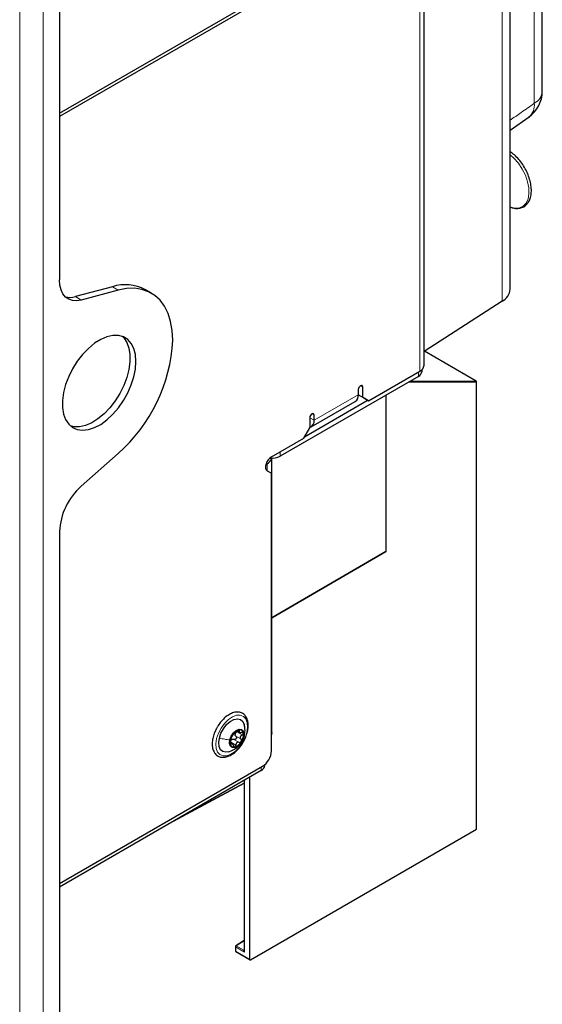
# Paper-space layout 'Blatt4' of a CAD drawing. Header units: millimetres. Extents: x 5 to 418, y 2 to 292.
# Tile 89 of 111: x 327 to 348, y 110 to 150. Entities that reach past the tile are written whole.
import ezdxf

# ---------------------------------------------------------------- set-up
doc = ezdxf.new("R2010")
doc.units = ezdxf.units.MM

psp = doc.layouts.new('Blatt4')

# ---------------------------------------------------------------- linework, layer by layer
at = {"color": 7, "linetype": 'Continuous', "lineweight": 18}
for p, q in [((327.327, 93.851), (327.327, 223.817)), ((328.27, 93.851), (328.27, 223.817)), ((347.924, 146.473), (347.924, 209.51)), ((346.637, 138.55), (346.637, 208.768)), ((343.343, 135.758), (343.343, 154.266)), ((331.272, 138.996), (331.036, 139.132)), ((329.556, 138.736), (329.792, 138.6)), ((345.593, 135.359), (343.523, 136.554)), ((343.284, 135.724), (343.284, 135.547)), ((340.968, 135.169), (341.057, 135.118)), ((345.607, 135.315), (342.887, 135.318)), ((342.963, 135.361), (345.593, 135.359)), ((345.607, 117.423), (345.607, 135.315)), ((339.112, 133.792), (340.88, 134.812)), ((341.988, 128.551), (341.988, 134.799)), ((339.024, 134.047), (339.112, 133.996)), ((338.935, 133.894), (339.112, 133.792)), ((337.757, 132.533), (337.757, 132.356)), ((337.227, 132.05), (337.196, 132.067)), ((337.227, 131.775), (337.227, 132.05)), ((337.422, 125.897), (341.988, 128.551)), ((336.083, 121.385), (336.117, 121.365)), ((335.904, 121.021), (336.111, 120.902)), ((335.981, 121.145), (336.187, 121.026)), ((336.022, 121.317), (336.229, 121.198)), ((336.316, 121.167), (336.296, 121.114)), ((335.772, 120.912), (335.979, 120.793)), ((335.773, 120.846), (335.79, 120.836)), ((336.991, 119.775), (336.991, 119.911)), ((336.323, 119.389), (336.323, 112.514)), ((333.775, 117.918), (336.313, 119.283)), ((335.969, 112.718), (335.969, 112.545)), ((336.323, 112.514), (335.969, 112.718)), ((336.313, 112.957), (335.993, 112.759)), ((335.993, 112.759), (336.299, 112.582)), ((335.969, 112.545), (336.54, 112.216)), ((336.299, 112.582), (336.313, 112.59))]:
    psp.add_line(p, q, dxfattribs=at)
at = {"color": 7, "linetype": 'Continuous', "lineweight": 25}
for p, q in [((348.245, 146.955), (348.245, 209.993)), ((346.958, 139.033), (346.958, 209.25)), ((328.918, 196.698), (328.918, 139.41)), ((343.514, 135.996), (343.514, 154.504)), ((328.918, 146.075), (343.343, 154.402)), ((343.343, 154.266), (328.918, 145.939)), ((346.958, 145.398), (347.713, 145.928)), ((331.036, 139.132), (329.556, 138.736)), ((331.272, 138.996), (329.792, 138.6)), ((332.592, 138.878), (332.357, 139.014)), ((346.637, 138.55), (343.514, 136.548)), ((345.599, 135.357), (343.525, 136.555)), ((343.284, 135.547), (337.757, 132.356)), ((341.292, 134.574), (343.343, 135.758)), ((343.431, 135.751), (343.431, 135.822)), ((345.616, 117.436), (345.616, 135.328)), ((340.88, 135.016), (340.88, 134.812)), ((340.88, 134.812), (341.057, 134.71)), ((341.116, 134.676), (340.88, 134.812)), ((341.057, 134.71), (341.057, 135.118)), ((341.998, 128.565), (341.998, 134.804)), ((341.269, 134.588), (338.723, 133.118)), ((338.991, 133.525), (340.759, 134.545)), ((341.057, 134.71), (341.292, 134.574)), ((341.292, 134.574), (341.116, 134.676)), ((339.112, 133.792), (339.112, 133.996)), ((338.935, 133.894), (338.935, 133.486)), ((338.7, 133.077), (338.935, 133.486)), ((337.403, 132.329), (338.7, 133.077)), ((329.792, 131.152), (331.272, 132.465)), ((337.183, 132.024), (337.227, 132.05)), ((337.422, 121.299), (337.422, 132.272)), ((337.237, 131.768), (337.403, 131.672)), ((337.403, 120.557), (337.403, 131.672)), ((328.918, 129.333), (328.918, 94.906)), ((337.422, 125.885), (341.981, 128.536)), ((336.035, 121.36), (336.121, 121.309)), ((335.831, 120.854), (335.759, 120.896)), ((328.918, 115.25), (337.05, 119.945)), ((336.991, 119.775), (328.918, 115.114)), ((337.137, 119.979), (337.137, 120.008)), ((336.313, 119.383), (336.313, 112.566)), ((336.54, 112.216), (336.54, 119.514)), ((333.483, 117.75), (336.313, 119.271)), ((336.562, 112.202), (345.607, 117.423)), ((335.96, 112.732), (335.96, 112.559)), ((336.313, 112.969), (335.975, 112.76)), ((335.976, 112.53), (336.546, 112.201))]:
    psp.add_line(p, q, dxfattribs=at)
at = {"color": 7, "linetype": 'Continuous', "lineweight": 18, "flags": 128}
for points in [[(346.958, 142.325), (346.97, 142.32), (347.16, 142.279), (347.333, 142.293), (347.48, 142.361), (347.596, 142.482), (347.674, 142.648), (347.711, 142.852), (347.705, 143.086), (347.656, 143.336), (347.567, 143.593), (347.442, 143.844), (347.287, 144.077), (347.108, 144.282), (346.958, 144.416)], [(336.418, 121.3), (336.347, 121.086), (336.239, 120.877), (336.102, 120.69), (335.946, 120.535), (335.78, 120.424), (335.617, 120.364), (335.467, 120.36), (335.34, 120.411), (335.246, 120.515), (335.19, 120.663), (335.177, 120.847), (335.207, 121.053), (335.278, 121.267), (335.386, 121.475), (335.523, 121.663), (335.679, 121.818), (335.845, 121.929), (336.008, 121.989), (336.158, 121.993), (336.285, 121.942), (336.379, 121.838), (336.435, 121.69), (336.448, 121.506), (336.418, 121.3)]]:
    psp.add_lwpolyline(points, dxfattribs=at)
at = {"color": 7, "linetype": 'Continuous', "lineweight": 25, "flags": 128}
for points in [[(329.792, 138.6), (329.61, 138.57), (329.442, 138.581), (329.291, 138.632), (329.162, 138.722), (329.057, 138.849), (328.981, 139.009), (328.934, 139.198), (328.918, 139.41)], [(333.455, 136.991), (333.433, 137.38), (333.369, 137.739), (333.265, 138.064), (333.123, 138.349), (332.944, 138.591), (332.73, 138.787), (332.486, 138.934), (332.214, 139.029), (331.918, 139.071), (331.603, 139.06), (331.272, 138.996)], [(331.982, 136.141), (331.961, 136.416), (331.898, 136.659), (331.795, 136.862), (331.655, 137.021), (331.482, 137.129), (331.281, 137.185), (331.058, 137.186), (330.819, 137.132), (330.572, 137.026), (330.322, 136.87), (330.078, 136.668), (329.846, 136.426), (329.633, 136.152), (329.446, 135.853), (329.289, 135.538), (329.167, 135.216), (329.084, 134.896), (329.041, 134.587), (329.041, 134.299), (329.084, 134.039), (329.167, 133.815), (329.289, 133.633), (329.446, 133.499), (329.633, 133.417), (329.846, 133.388), (330.078, 133.415), (330.322, 133.495), (330.572, 133.627), (330.819, 133.806), (331.058, 134.029), (331.281, 134.288), (331.482, 134.575), (331.655, 134.883), (331.795, 135.203), (331.898, 135.525), (331.961, 135.841), (331.982, 136.141)], [(331.426, 137.151), (331.494, 137.083), (331.616, 136.902), (331.699, 136.678), (331.741, 136.418), (331.741, 136.129), (331.699, 135.821), (331.616, 135.501), (331.494, 135.178), (331.337, 134.863), (331.149, 134.564), (330.937, 134.29), (330.705, 134.049), (330.461, 133.847), (330.211, 133.691), (329.963, 133.584), (329.724, 133.531), (329.501, 133.532), (329.356, 133.566)], [(341.057, 135.118), (341.05, 135.154), (341.031, 135.176), (341.002, 135.181), (340.968, 135.169), (340.935, 135.142), (340.906, 135.103), (340.887, 135.059), (340.88, 135.016)], [(339.112, 133.996), (339.106, 134.031), (339.086, 134.053), (339.058, 134.059), (339.024, 134.047), (338.99, 134.02), (338.961, 133.981), (338.942, 133.937), (338.935, 133.894)], [(337.403, 132.329), (337.335, 132.278), (337.272, 132.207), (337.221, 132.124), (337.186, 132.035), (337.169, 131.948), (337.172, 131.87), (337.196, 131.808), (337.237, 131.768)], [(335.319, 121.076), (335.384, 121.266), (335.483, 121.449), (335.61, 121.611), (335.752, 121.737), (335.9, 121.817), (336.04, 121.846), (336.162, 121.82), (336.256, 121.743), (336.314, 121.619), (336.331, 121.495)], [(335.741, 121.001), (335.797, 121.147), (335.886, 121.281), (335.995, 121.38), (336.108, 121.43), (336.208, 121.423), (336.278, 121.361), (336.309, 121.252), (336.296, 121.114)], [(335.678, 120.52), (335.584, 120.507), (335.462, 120.533), (335.369, 120.61), (335.311, 120.734), (335.294, 120.893), (335.319, 121.076)], [(336.296, 121.114), (336.241, 120.967), (336.152, 120.834), (336.042, 120.735), (335.929, 120.685), (335.83, 120.692), (335.759, 120.754), (335.728, 120.863), (335.741, 121.001)], [(337.422, 121.299), (337.409, 121.224), (337.403, 121.209)]]:
    psp.add_lwpolyline(points, dxfattribs=at)
at = {"color": 7, "linetype": 'Continuous', "lineweight": 25}
for centre, radius, start, end in [((346.995, 146.955), 1.25, 305.0459, 360), ((331.558, 137.527), 1.688, 61.7714, 108.0166), ((329.344, 139.435), 0.73, 254.9239, 286.8801), ((346.36, 139.082), 0.6, 297.475, 355.2816), ((326.973, 137.328), 6.491, 311.4705, 357.0228), ((343.222, 136.025), 0.293, 294.3747, 354.3052), ((343.18, 135.776), 0.251, 294.3747, 354.3052), ((345.583, 135.328), 0.0333, 0, 60.0027), ((340.603, 134.777), 0.28, 304.0564, 7.2558), ((338.845, 133.756), 0.269, 289.5372, 7.5273), ((337.074, 132.372), 0.357, 295.3688, 343.5876), ((337.408, 133.027), 0.757, 264.2228, 297.4843), ((331.527, 129.2), 2.612, 131.6284, 177.0654), ((341.964, 128.565), 0.0333, 300.1705, 0), ((336.234, 120.97), 0.447, 107.4129, 151.62), ((336.134, 121.256), 0.144, 6.2418, 103.7145), ((336.25, 120.904), 0.495, 145.857, 187.061), ((335.914, 120.882), 0.163, 121.2642, 137.7687), ((336.129, 121.196), 0.181, 158.7669, 174.1511), ((335.787, 121.21), 0.495, 325.857, 7.061), ((335.903, 120.859), 0.144, 186.2418, 283.7145), ((335.803, 121.145), 0.447, 287.4129, 331.62), ((336.636, 120.592), 0.768, 302.6055, 357.3945), ((336.887, 120.004), 0.251, 294.3747, 354.3052), ((335.993, 112.732), 0.0333, 121.7291, 180), ((335.993, 112.559), 0.0333, 180, 240.0027)]:
    psp.add_arc(centre, radius, start, end, dxfattribs=at)
at = {"color": 7, "linetype": 'Continuous', "lineweight": 18}
for centre, radius, start, end in [((347.661, 146.996), 0.586, 296.7153, 356.0413), ((347.329, 146.394), 0.6, 309.6059, 7.5518), ((345.572, 135.328), 0.0372, 338.8785, 54.8522), ((345.593, 135.347), 0.0119, 60.3621, 90.3151), ((345.6, 135.33), 0.0165, 295.3879, 354.638), ((341.971, 128.549), 0.0167, 305.8247, 5.6999), ((341.981, 128.566), 0.0167, 294.4751, 354.3388), ((335.976, 112.733), 0.0165, 185.0787, 246.2415), ((336.021, 112.716), 0.0514, 123.2297, 177.3477), ((335.983, 112.745), 0.0167, 54.4735, 116.3416), ((335.976, 112.56), 0.0165, 185.0787, 246.2415), ((335.986, 112.543), 0.0165, 173.763, 234.9248), ((336.309, 112.597), 0.0185, 236.4367, 282.4629)]:
    psp.add_arc(centre, radius, start, end, dxfattribs=at)
at = {"color": 7, "linetype": 'Continuous', "lineweight": 25}
for centre, major_axis, ratio, start_param, end_param in [((345.583, 117.437), (0.0333, -0.0005), 0.567125, 5.523666, 6.291611), ((336.563, 112.23), (0.0162, 0.0291), 0.567218, 2.347686, 3.901029)]:
    psp.add_ellipse(centre, major_axis=major_axis, ratio=ratio, start_param=start_param, end_param=end_param, dxfattribs=at)
at = {"color": 7, "linetype": 'Continuous', "lineweight": 18}
for major_axis, ratio, start_param, end_param in [((-0.0489, 0.0531), 0.368963, 6.21804, 7.771383), ((-0.0215, 0.0689), 0.368959, 0.867951, 1.653349)]:
    psp.add_ellipse((336.346, 112.528), major_axis=major_axis, ratio=ratio, start_param=start_param, end_param=end_param, dxfattribs=at)
psp.add_open_spline([(346.958, 145.794), (347.106, 145.899), (347.428, 146.125), (347.751, 146.351), (347.924, 146.473)], degree=3, knots=[0, 0, 0, 0, 0.461542, 1, 1, 1, 1], dxfattribs=at)
at = {"color": 7, "linetype": 'Continuous', "lineweight": 25}
for points, knots in [([(346.958, 142.328), (346.996, 142.313), (347.098, 142.272), (347.26, 142.26), (347.431, 142.291), (347.577, 142.374), (347.689, 142.499), (347.766, 142.66), (347.807, 142.852), (347.81, 143.071), (347.775, 143.308), (347.703, 143.552), (347.598, 143.794), (347.463, 144.024), (347.304, 144.232), (347.134, 144.409), (347.014, 144.495), (346.958, 144.535)], [0, 0, 0, 0, 0.04135, 0.111886, 0.181111, 0.248202, 0.314233, 0.380659, 0.448804, 0.518334, 0.58835, 0.658289, 0.728107, 0.797873, 0.867683, 0.937615, 1, 1, 1, 1]), ([(335.932, 122.104), (335.903, 122.097), (335.818, 122.076), (335.677, 122.003), (335.514, 121.879), (335.367, 121.716), (335.269, 121.587), (335.232, 121.512), (335.229, 121.505)], [0, 0, 0, 0, 0.115999, 0.329645, 0.545509, 0.761517, 0.977051, 1, 1, 1, 1]), ([(336.43, 121.292), (336.442, 121.335), (336.472, 121.448), (336.478, 121.622), (336.45, 121.802), (336.379, 121.951), (336.27, 122.058), (336.133, 122.114), (336.017, 122.119), (335.949, 122.107), (335.932, 122.104)], [0, 0, 0, 0, 0.090893, 0.238892, 0.388056, 0.536971, 0.681293, 0.819148, 0.95508, 1, 1, 1, 1]), ([(335.229, 121.505), (335.197, 121.445), (335.129, 121.318), (335.063, 121.114), (335.029, 120.907), (335.036, 120.715), (335.084, 120.548), (335.173, 120.416), (335.296, 120.331), (335.44, 120.298), (335.595, 120.314), (335.757, 120.375), (335.921, 120.482), (336.077, 120.628), (336.217, 120.805), (336.331, 121.003), (336.404, 121.17), (336.424, 121.265), (336.43, 121.292)], [0, 0, 0, 0, 0.05907, 0.125313, 0.191857, 0.258888, 0.326355, 0.392904, 0.456623, 0.518201, 0.579948, 0.643959, 0.70983, 0.776165, 0.842361, 0.908464, 0.974638, 1, 1, 1, 1]), ([(335.886, 121.237), (335.891, 121.239), (335.898, 121.244), (335.917, 121.259), (335.935, 121.274), (335.956, 121.291), (335.985, 121.315), (336.005, 121.333), (336.018, 121.345)], [0, 0, 0, 0, 0.2491995, 0.3743362, 0.4989302, 0.6240074, 0.7497593, 1, 1, 1, 1]), ([(336.1, 121.396), (336.094, 121.394), (336.081, 121.39), (336.058, 121.377), (336.037, 121.362), (336.024, 121.351), (336.018, 121.345)], [0, 0, 0, 0, 0.249991, 0.499611, 0.749127, 1, 1, 1, 1]), ([(336.117, 121.365), (336.119, 121.37), (336.125, 121.38), (336.124, 121.391), (336.116, 121.398), (336.106, 121.396), (336.1, 121.396)], [0, 0, 0, 0, 0.249852, 0.499902, 0.750115, 1, 1, 1, 1]), ([(336.117, 121.365), (336.111, 121.355), (336.103, 121.34), (336.107, 121.322), (336.116, 121.311), (336.133, 121.304), (336.162, 121.298), (336.189, 121.3), (336.207, 121.302)], [0, 0, 0, 0, 0.249201, 0.374338, 0.498932, 0.624008, 0.74976, 1, 1, 1, 1]), ([(336.321, 121.165), (336.334, 121.235), (336.361, 121.388), (336.329, 121.543), (336.312, 121.626)], [0, 0, 0, 0, 0.4596623, 1, 1, 1, 1]), ([(335.673, 120.519), (335.751, 120.545), (335.879, 120.589), (336.054, 120.712), (336.179, 120.849), (336.275, 121.014), (336.306, 121.114), (336.321, 121.165)], [0, 0, 0, 0, 0.254002, 0.418626, 0.660115, 0.828628, 1, 1, 1, 1]), ([(335.768, 120.94), (335.773, 120.957), (335.779, 120.981), (335.788, 121.018), (335.794, 121.045), (335.8, 121.069), (335.807, 121.095), (335.809, 121.106), (335.81, 121.112)], [0, 0, 0, 0, 0.249168, 0.374303, 0.498903, 0.623987, 0.749746, 1, 1, 1, 1]), ([(335.772, 120.912), (335.773, 120.926), (335.774, 120.955), (335.787, 120.979), (335.794, 120.991)], [0, 0, 0, 0, 0.501552, 1, 1, 1, 1]), ([(335.841, 121.182), (335.836, 121.174), (335.827, 121.159), (335.818, 121.138), (335.811, 121.121), (335.81, 121.115), (335.81, 121.112)], [0, 0, 0, 0, 0.250033, 0.499632, 0.749228, 1, 1, 1, 1]), ([(335.83, 121.021), (335.842, 121.024), (335.867, 121.031), (335.892, 121.024), (335.904, 121.021)], [0, 0, 0, 0, 0.498457, 1, 1, 1, 1]), ([(335.886, 121.237), (335.884, 121.235), (335.88, 121.233), (335.869, 121.221), (335.855, 121.204), (335.846, 121.189), (335.841, 121.182)], [0, 0, 0, 0, 0.249815, 0.499908, 0.75012, 1, 1, 1, 1]), ([(335.981, 121.145), (335.986, 121.139), (335.996, 121.126), (336.003, 121.102), (336.002, 121.076), (335.992, 121.051), (335.974, 121.031), (335.952, 121.019), (335.927, 121.015), (335.912, 121.019), (335.904, 121.021)], [0, 0, 0, 0, 0.125193, 0.249438, 0.374279, 0.499024, 0.623869, 0.749369, 0.87443, 1, 1, 1, 1]), ([(335.981, 121.145), (335.972, 121.155), (335.955, 121.175), (335.951, 121.201), (335.949, 121.214)], [0, 0, 0, 0, 0.50155, 1, 1, 1, 1]), ([(335.96, 121.261), (335.968, 121.273), (335.984, 121.295), (336.01, 121.31), (336.022, 121.317)], [0, 0, 0, 0, 0.498459, 1, 1, 1, 1]), ([(336.229, 121.198), (336.213, 121.188), (336.188, 121.173), (336.167, 121.144), (336.156, 121.12), (336.154, 121.094), (336.161, 121.06), (336.177, 121.039), (336.187, 121.026)], [0, 0, 0, 0, 0.249168, 0.374303, 0.498903, 0.623987, 0.749746, 1, 1, 1, 1]), ([(336.196, 120.933), (336.2, 120.941), (336.208, 120.957), (336.209, 120.983), (336.202, 121.007), (336.192, 121.019), (336.187, 121.026)], [0, 0, 0, 0, 0.250033, 0.499632, 0.749228, 1, 1, 1, 1]), ([(336.278, 121.271), (336.276, 121.277), (336.271, 121.289), (336.254, 121.3), (336.232, 121.305), (336.215, 121.303), (336.207, 121.302)], [0, 0, 0, 0, 0.249857, 0.499466, 0.749011, 1, 1, 1, 1]), ([(336.229, 121.198), (336.236, 121.202), (336.251, 121.211), (336.268, 121.23), (336.279, 121.251), (336.278, 121.265), (336.278, 121.271)], [0, 0, 0, 0, 0.249807, 0.500055, 0.750309, 1, 1, 1, 1]), ([(335.768, 120.94), (335.766, 120.932), (335.762, 120.917), (335.758, 120.891), (335.756, 120.864), (335.758, 120.851), (335.759, 120.844)], [0, 0, 0, 0, 0.249807, 0.500055, 0.750309, 1, 1, 1, 1]), ([(335.759, 120.844), (335.761, 120.838), (335.764, 120.827), (335.773, 120.821), (335.782, 120.824), (335.787, 120.832), (335.79, 120.836)], [0, 0, 0, 0, 0.249857, 0.499466, 0.749011, 1, 1, 1, 1]), ([(335.88, 120.773), (335.874, 120.79), (335.865, 120.815), (335.848, 120.84), (335.834, 120.854), (335.821, 120.859), (335.805, 120.858), (335.796, 120.845), (335.79, 120.836)], [0, 0, 0, 0, 0.249201, 0.374338, 0.498932, 0.624008, 0.74976, 1, 1, 1, 1]), ([(335.88, 120.773), (335.883, 120.765), (335.889, 120.749), (335.902, 120.73), (335.919, 120.718), (335.931, 120.719), (335.937, 120.719)], [0, 0, 0, 0, 0.249852, 0.499902, 0.750115, 1, 1, 1, 1]), ([(335.937, 120.719), (335.943, 120.721), (335.955, 120.726), (335.968, 120.744), (335.977, 120.767), (335.978, 120.784), (335.979, 120.793)], [0, 0, 0, 0, 0.2499907, 0.4996106, 0.7491271, 1, 1, 1, 1]), ([(336.111, 120.902), (336.094, 120.906), (336.07, 120.911), (336.037, 120.903), (336.015, 120.891), (335.998, 120.871), (335.982, 120.84), (335.98, 120.811), (335.979, 120.793)], [0, 0, 0, 0, 0.249199, 0.374336, 0.49893, 0.624007, 0.749759, 1, 1, 1, 1]), ([(336.111, 120.902), (336.118, 120.9), (336.133, 120.896), (336.158, 120.9), (336.18, 120.912), (336.191, 120.926), (336.196, 120.933)], [0, 0, 0, 0, 0.249815, 0.499908, 0.75012, 1, 1, 1, 1])]:
    psp.add_open_spline(points, degree=3, knots=knots, dxfattribs=at)
at = {"color": 7, "linetype": 'Continuous', "lineweight": 18}
psp.add_open_spline([(335.319, 121.076), (335.39, 121.058), (335.533, 121.023), (335.672, 121.008), (335.741, 121.001)], degree=3, dxfattribs=at)

doc.saveas('drawing.dxf')
